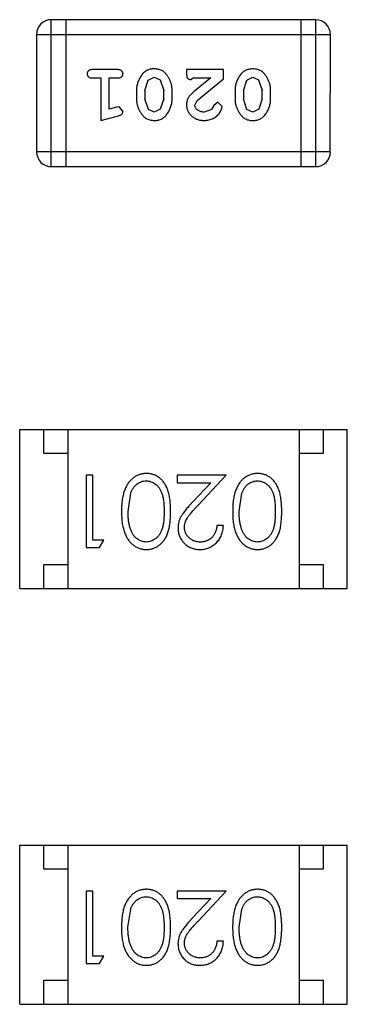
# Model space of a CAD drawing. Header units: inches. Extents: x -109 to 120, y -78 to 24.
# Tile 28 of 113: x 80.302 to 80.982, y -31.677 to -29.634. Entities that reach past the tile are written whole.
import ezdxf

# ---------------------------------------------------------------- set-up
doc = ezdxf.new("R2010")
doc.units = ezdxf.units.IN
doc.header["$LTSCALE"] = 1.21
doc.header["$MEASUREMENT"] = 0
doc.layers.add('X2_94A2_X0__-__X2_7F0E5149_X0_', color=7, linetype='CONTINUOUS')

msp = doc.modelspace()

# ---------------------------------------------------------------- linework, layer by layer
at = {"layer": 'X2_94A2_X0__-__X2_7F0E5149_X0_', "color": 6, "linetype": 'Continuous'}
for p, q in [((80.9165, -29.6345), (80.3678, -29.6344)), ((80.3678, -29.9392), (80.3678, -29.6344)), ((80.3983, -29.6344), (80.3983, -29.9392)), ((80.886, -29.6345), (80.886, -29.9393)), ((80.9165, -29.6345), (80.9165, -29.9393)), ((80.3374, -29.6649), (80.3373, -29.9088)), ((80.3374, -29.6649), (80.947, -29.665)), ((80.9469, -29.9088), (80.947, -29.665)), ((80.5053, -29.7381), (80.4534, -29.7381)), ((80.7255, -29.7381), (80.6485, -29.7381)), ((80.6485, -29.7381), (80.6485, -29.746)), ((80.7255, -29.757), (80.7255, -29.7381)), ((80.4534, -29.7554), (80.4707, -29.7554)), ((80.4707, -29.7554), (80.4707, -29.8435)), ((80.488, -29.7554), (80.5053, -29.7554)), ((80.488, -29.8204), (80.488, -29.7554)), ((80.5619, -29.7814), (80.5692, -29.7596)), ((80.5692, -29.7596), (80.5815, -29.7538)), ((80.5815, -29.7538), (80.5936, -29.7591)), ((80.5936, -29.7591), (80.6013, -29.7814)), ((80.6571, -29.7585), (80.6626, -29.7554)), ((80.6626, -29.7554), (80.6988, -29.7554)), ((80.6988, -29.7554), (80.6652, -29.7824)), ((80.6705, -29.802), (80.7255, -29.757)), ((80.7664, -29.7814), (80.7737, -29.7596)), ((80.7737, -29.7596), (80.786, -29.7538)), ((80.786, -29.7538), (80.7981, -29.7591)), ((80.7981, -29.7591), (80.8058, -29.7814)), ((80.5446, -29.7811), (80.5446, -29.7989)), ((80.5619, -29.7814), (80.5619, -29.7986)), ((80.5695, -29.8209), (80.5619, -29.7986)), ((80.6013, -29.7986), (80.594, -29.8204)), ((80.6013, -29.7986), (80.6013, -29.7814)), ((80.6186, -29.7989), (80.6186, -29.7811)), ((80.7491, -29.7811), (80.7491, -29.7989)), ((80.7664, -29.7814), (80.7664, -29.7986)), ((80.774, -29.8209), (80.7664, -29.7986)), ((80.8058, -29.7986), (80.7985, -29.8204)), ((80.8058, -29.7986), (80.8058, -29.7814)), ((80.8231, -29.7989), (80.8231, -29.7811)), ((80.503, -29.8162), (80.488, -29.8204)), ((80.5084, -29.8152), (80.503, -29.8162)), ((80.5163, -29.8244), (80.5084, -29.8152)), ((80.5816, -29.8262), (80.5695, -29.8209)), ((80.594, -29.8204), (80.5816, -29.8262)), ((80.6658, -29.8117), (80.6705, -29.802)), ((80.7001, -29.8208), (80.6852, -29.8262)), ((80.7051, -29.8123), (80.7001, -29.8208)), ((80.7136, -29.8057), (80.7051, -29.8123)), ((80.7224, -29.8142), (80.7136, -29.8057)), ((80.7861, -29.8262), (80.774, -29.8209)), ((80.7985, -29.8204), (80.7861, -29.8262)), ((80.4707, -29.8435), (80.5073, -29.8336)), ((80.9469, -29.9088), (80.3373, -29.9088)), ((80.3678, -29.9392), (80.9165, -29.9393)), ((80.3022, -30.4843), (80.9822, -30.4843)), ((80.3022, -30.8143), (80.3022, -30.4843)), ((80.3522, -30.5343), (80.3522, -30.4843)), ((80.4022, -30.4843), (80.4022, -30.8143)), ((80.8822, -30.4843), (80.8822, -30.8143)), ((80.9322, -30.4843), (80.9322, -30.5343)), ((80.9822, -30.8143), (80.9822, -30.4843)), ((80.4022, -30.5343), (80.3522, -30.5343)), ((80.9322, -30.5343), (80.8822, -30.5343)), ((80.4539, -30.5796), (80.4404, -30.5796)), ((80.4404, -30.5796), (80.4404, -30.7296)), ((80.4539, -30.7142), (80.4539, -30.5796)), ((80.7308, -30.5796), (80.6289, -30.5796)), ((80.6289, -30.5796), (80.6289, -30.595)), ((80.6289, -30.595), (80.6987, -30.595)), ((80.6987, -30.595), (80.6612, -30.635)), ((80.6726, -30.6417), (80.7308, -30.5796)), ((80.527, -30.6546), (80.5326, -30.6169)), ((80.7577, -30.6546), (80.7634, -30.6169)), ((80.725, -30.6834), (80.7116, -30.6834)), ((80.477, -30.7142), (80.4539, -30.7142)), ((80.4681, -30.7296), (80.477, -30.7142)), ((80.4404, -30.7296), (80.4681, -30.7296)), ((80.3522, -30.7643), (80.4022, -30.7643)), ((80.3522, -30.8143), (80.3522, -30.7643)), ((80.8822, -30.7643), (80.9322, -30.7643)), ((80.9322, -30.7643), (80.9322, -30.8143)), ((80.3022, -30.8143), (80.9822, -30.8143)), ((80.3022, -31.347), (80.9822, -31.347)), ((80.3022, -31.677), (80.3022, -31.347)), ((80.3522, -31.397), (80.3522, -31.347)), ((80.4022, -31.347), (80.4022, -31.677)), ((80.8822, -31.347), (80.8822, -31.677)), ((80.9322, -31.347), (80.9322, -31.397)), ((80.9822, -31.677), (80.9822, -31.347)), ((80.4022, -31.397), (80.3522, -31.397)), ((80.9322, -31.397), (80.8822, -31.397)), ((80.4538, -31.4423), (80.4404, -31.4423)), ((80.4404, -31.4423), (80.4404, -31.5923)), ((80.4538, -31.5769), (80.4538, -31.4423)), ((80.7308, -31.4423), (80.6288, -31.4423)), ((80.6288, -31.4423), (80.6288, -31.4577)), ((80.6726, -31.5044), (80.7308, -31.4423)), ((80.6288, -31.4577), (80.6986, -31.4577)), ((80.6986, -31.4577), (80.6611, -31.4977)), ((80.5269, -31.5173), (80.5326, -31.4796)), ((80.7577, -31.5173), (80.7634, -31.4796)), ((80.725, -31.5461), (80.7115, -31.5461)), ((80.4769, -31.5769), (80.4538, -31.5769)), ((80.4681, -31.5923), (80.4769, -31.5769)), ((80.4404, -31.5923), (80.4681, -31.5923)), ((80.3522, -31.627), (80.4022, -31.627)), ((80.3522, -31.677), (80.3522, -31.627)), ((80.8822, -31.627), (80.9322, -31.627)), ((80.9322, -31.627), (80.9322, -31.677)), ((80.3022, -31.677), (80.9822, -31.677))]:
    msp.add_line(p, q, dxfattribs=at)
for centre, start, end in [((80.3678, -29.6649), 89.9964, 179.9964), ((80.9165, -29.665), 359.9964, 89.9964), ((80.3678, -29.9088), 179.9964, 269.9964), ((80.9165, -29.9088), 269.9964, 359.9964)]:
    msp.add_arc(centre, 0.0305, start, end, dxfattribs=at)
for points, knots in [([(80.4534, -29.7381), (80.4525, -29.7381), (80.4508, -29.7381), (80.4485, -29.7386), (80.4465, -29.7393), (80.445, -29.7404), (80.4438, -29.7417), (80.443, -29.7433), (80.4425, -29.7449), (80.4424, -29.7461), (80.4424, -29.7467)], [0, 0, 0, 0, 0.169012, 0.317488, 0.445429, 0.560977, 0.67065, 0.776666, 0.88492, 1, 1, 1, 1]), ([(80.5163, -29.7467), (80.5163, -29.7461), (80.5162, -29.7449), (80.5157, -29.7433), (80.5149, -29.7418), (80.5137, -29.7404), (80.5122, -29.7393), (80.5102, -29.7386), (80.5079, -29.7381), (80.5062, -29.7381), (80.5053, -29.7381)], [0, 0, 0, 0, 0.115051, 0.223278, 0.329269, 0.437893, 0.554681, 0.682591, 0.83103, 1, 1, 1, 1]), ([(80.5815, -29.7365), (80.5801, -29.7366), (80.5773, -29.7366), (80.5732, -29.7373), (80.5693, -29.7385), (80.5658, -29.7401), (80.5624, -29.7421), (80.5594, -29.7446), (80.5566, -29.7475), (80.5541, -29.7509), (80.5519, -29.7545), (80.55, -29.7582), (80.5483, -29.7619), (80.547, -29.7657), (80.5459, -29.7695), (80.5452, -29.7733), (80.5447, -29.7772), (80.5447, -29.7798), (80.5446, -29.7811)], [0, 0, 0, 0, 0.067217, 0.131051, 0.19272, 0.252824, 0.312745, 0.373449, 0.436041, 0.501494, 0.567761, 0.632087, 0.695096, 0.757109, 0.817993, 0.878657, 0.939311, 1, 1, 1, 1]), ([(80.6186, -29.7811), (80.6185, -29.7801), (80.6185, -29.7779), (80.6182, -29.7748), (80.6177, -29.7716), (80.617, -29.7685), (80.6161, -29.7655), (80.615, -29.7625), (80.6138, -29.7595), (80.6123, -29.7567), (80.6107, -29.7539), (80.6091, -29.7514), (80.6074, -29.7491), (80.6058, -29.747), (80.6041, -29.7451), (80.6024, -29.7434), (80.6007, -29.742), (80.5983, -29.7404), (80.5951, -29.7388), (80.5909, -29.7375), (80.5863, -29.7367), (80.5832, -29.7366), (80.5815, -29.7365)], [0, 0, 0, 0, 0.049886, 0.09882, 0.148132, 0.19689, 0.246038, 0.295176, 0.345305, 0.395692, 0.445312, 0.491875, 0.535813, 0.577009, 0.616081, 0.652689, 0.687585, 0.720206, 0.785062, 0.85223, 0.923759, 1, 1, 1, 1]), ([(80.786, -29.7365), (80.7846, -29.7366), (80.7818, -29.7366), (80.7777, -29.7374), (80.7738, -29.7385), (80.7703, -29.7401), (80.7669, -29.7421), (80.7639, -29.7446), (80.7611, -29.7475), (80.7586, -29.7509), (80.7564, -29.7545), (80.7545, -29.7582), (80.7528, -29.7619), (80.7515, -29.7657), (80.7504, -29.7695), (80.7497, -29.7733), (80.7492, -29.7772), (80.7492, -29.7798), (80.7491, -29.7811)], [0, 0, 0, 0, 0.067217, 0.131051, 0.19272, 0.252824, 0.312745, 0.373449, 0.436041, 0.501494, 0.567761, 0.632087, 0.695096, 0.757109, 0.817993, 0.878657, 0.939311, 1, 1, 1, 1]), ([(80.8231, -29.7811), (80.8231, -29.7801), (80.823, -29.7779), (80.8227, -29.7748), (80.8222, -29.7716), (80.8215, -29.7685), (80.8207, -29.7655), (80.8195, -29.7625), (80.8183, -29.7595), (80.8168, -29.7567), (80.8152, -29.7539), (80.8136, -29.7514), (80.8119, -29.7491), (80.8103, -29.747), (80.8086, -29.7451), (80.8069, -29.7434), (80.8052, -29.742), (80.8028, -29.7404), (80.7996, -29.7388), (80.7954, -29.7375), (80.7909, -29.7367), (80.7877, -29.7366), (80.786, -29.7365)], [0, 0, 0, 0, 0.049886, 0.09882, 0.148132, 0.19689, 0.246038, 0.295176, 0.345305, 0.395692, 0.445312, 0.491875, 0.535813, 0.577009, 0.616081, 0.652689, 0.687585, 0.720206, 0.785062, 0.85223, 0.923759, 1, 1, 1, 1]), ([(80.4424, -29.7467), (80.4424, -29.7473), (80.4425, -29.7485), (80.443, -29.7502), (80.4438, -29.7517), (80.445, -29.753), (80.4465, -29.7541), (80.4485, -29.7549), (80.4508, -29.7553), (80.4525, -29.7554), (80.4534, -29.7554)], [0, 0, 0, 0, 0.11517, 0.223509, 0.328254, 0.438012, 0.553651, 0.682263, 0.830856, 1, 1, 1, 1]), ([(80.5053, -29.7554), (80.5062, -29.7554), (80.5079, -29.7553), (80.5102, -29.7549), (80.5122, -29.7541), (80.5137, -29.753), (80.5149, -29.7517), (80.5157, -29.7502), (80.5162, -29.7485), (80.5163, -29.7473), (80.5163, -29.7467)], [0, 0, 0, 0, 0.169102, 0.317658, 0.446239, 0.563118, 0.671828, 0.776546, 0.884858, 1, 1, 1, 1]), ([(80.6485, -29.746), (80.6485, -29.747), (80.6485, -29.749), (80.649, -29.7517), (80.6496, -29.754), (80.6507, -29.7557), (80.652, -29.757), (80.6535, -29.7579), (80.6552, -29.7585), (80.6565, -29.7585), (80.6571, -29.7585)], [0, 0, 0, 0, 0.1844, 0.34094, 0.473574, 0.586824, 0.690029, 0.789175, 0.890445, 1, 1, 1, 1]), ([(80.5446, -29.7989), (80.5446, -29.7999), (80.5447, -29.8021), (80.545, -29.8053), (80.5455, -29.8084), (80.5462, -29.8115), (80.5471, -29.8146), (80.5482, -29.8176), (80.5495, -29.8206), (80.551, -29.8234), (80.5526, -29.8262), (80.5542, -29.8287), (80.5559, -29.831), (80.5576, -29.8331), (80.5593, -29.835), (80.561, -29.8366), (80.5627, -29.8381), (80.5651, -29.8396), (80.5683, -29.8412), (80.5724, -29.8425), (80.577, -29.8433), (80.5801, -29.8434), (80.5818, -29.8435)], [0, 0, 0, 0, 0.049855, 0.099516, 0.148482, 0.19758, 0.246804, 0.296268, 0.346517, 0.397047, 0.446826, 0.49336, 0.537801, 0.579207, 0.617974, 0.654833, 0.689171, 0.722088, 0.786392, 0.853518, 0.924186, 1, 1, 1, 1]), ([(80.5818, -29.8435), (80.5832, -29.8435), (80.586, -29.8434), (80.5901, -29.8427), (80.5939, -29.8415), (80.5975, -29.84), (80.6008, -29.8379), (80.6039, -29.8354), (80.6066, -29.8324), (80.6091, -29.829), (80.6113, -29.8254), (80.6132, -29.8218), (80.6149, -29.8181), (80.6162, -29.8143), (80.6173, -29.8105), (80.618, -29.8067), (80.6185, -29.8028), (80.6185, -29.8002), (80.6186, -29.7989)], [0, 0, 0, 0, 0.06692, 0.130834, 0.19258, 0.252759, 0.312631, 0.373411, 0.436359, 0.501894, 0.568244, 0.632472, 0.69556, 0.757163, 0.818592, 0.878885, 0.939235, 1, 1, 1, 1]), ([(80.6652, -29.7824), (80.6643, -29.7832), (80.6626, -29.7847), (80.6603, -29.7869), (80.6582, -29.789), (80.6563, -29.791), (80.6547, -29.7929), (80.6533, -29.7946), (80.6522, -29.7963), (80.6511, -29.7983), (80.65, -29.8009), (80.6491, -29.8041), (80.6485, -29.8074), (80.6485, -29.8096), (80.6484, -29.8107)], [0, 0, 0, 0, 0.103002, 0.197728, 0.285279, 0.365235, 0.437224, 0.502446, 0.560545, 0.611446, 0.707576, 0.80349, 0.900532, 1, 1, 1, 1]), ([(80.7491, -29.7989), (80.7492, -29.8), (80.7492, -29.8021), (80.7495, -29.8053), (80.75, -29.8084), (80.7507, -29.8115), (80.7516, -29.8146), (80.7527, -29.8176), (80.754, -29.8206), (80.7555, -29.8234), (80.7571, -29.8262), (80.7587, -29.8287), (80.7604, -29.831), (80.7621, -29.8332), (80.7638, -29.835), (80.7655, -29.8367), (80.7672, -29.8381), (80.7696, -29.8396), (80.7728, -29.8412), (80.7769, -29.8426), (80.7815, -29.8434), (80.7846, -29.8435), (80.7863, -29.8435)], [0, 0, 0, 0, 0.049855, 0.099516, 0.148482, 0.19758, 0.246804, 0.296268, 0.346517, 0.397047, 0.446826, 0.49336, 0.537801, 0.579207, 0.617974, 0.654833, 0.689171, 0.722088, 0.786392, 0.853518, 0.924186, 1, 1, 1, 1]), ([(80.7863, -29.8435), (80.7877, -29.8435), (80.7905, -29.8434), (80.7946, -29.8427), (80.7984, -29.8416), (80.802, -29.84), (80.8053, -29.8379), (80.8084, -29.8354), (80.8112, -29.8324), (80.8136, -29.829), (80.8158, -29.8255), (80.8177, -29.8218), (80.8194, -29.8181), (80.8207, -29.8143), (80.8218, -29.8105), (80.8225, -29.8067), (80.823, -29.8028), (80.823, -29.8002), (80.8231, -29.7989)], [0, 0, 0, 0, 0.06692, 0.130834, 0.19258, 0.252759, 0.312631, 0.373411, 0.436359, 0.501894, 0.568244, 0.632472, 0.69556, 0.757163, 0.818592, 0.878885, 0.939235, 1, 1, 1, 1]), ([(80.6484, -29.8107), (80.6485, -29.8118), (80.6486, -29.814), (80.649, -29.8173), (80.6498, -29.8204), (80.651, -29.8234), (80.6524, -29.8262), (80.6542, -29.8289), (80.6563, -29.8315), (80.6587, -29.834), (80.6614, -29.8362), (80.6642, -29.8382), (80.6673, -29.8398), (80.6705, -29.8412), (80.6739, -29.8422), (80.6775, -29.843), (80.6812, -29.8434), (80.6838, -29.8435), (80.6851, -29.8435)], [0, 0, 0, 0, 0.060981, 0.120256, 0.178148, 0.236115, 0.293993, 0.352864, 0.413358, 0.476056, 0.539296, 0.602396, 0.665116, 0.728325, 0.792919, 0.859317, 0.928302, 1, 1, 1, 1]), ([(80.6852, -29.8262), (80.6838, -29.8261), (80.6811, -29.8261), (80.6773, -29.8252), (80.6739, -29.8238), (80.6711, -29.8219), (80.6687, -29.8196), (80.667, -29.8172), (80.666, -29.8145), (80.6658, -29.8126), (80.6658, -29.8117)], [0, 0, 0, 0, 0.156344, 0.299348, 0.4327, 0.561, 0.682299, 0.791883, 0.89611, 1, 1, 1, 1]), ([(80.6851, -29.8435), (80.6868, -29.8434), (80.6902, -29.8433), (80.6951, -29.8425), (80.6999, -29.841), (80.7044, -29.839), (80.7085, -29.8366), (80.7121, -29.8337), (80.7153, -29.8305), (80.7178, -29.8269), (80.7198, -29.8234), (80.7212, -29.82), (80.7222, -29.817), (80.7223, -29.8151), (80.7224, -29.8142)], [0, 0, 0, 0, 0.098286, 0.193983, 0.289056, 0.384352, 0.477435, 0.566197, 0.652355, 0.737986, 0.818188, 0.887401, 0.94802, 1, 1, 1, 1]), ([(80.5073, -29.8336), (80.5081, -29.8333), (80.5097, -29.8329), (80.5118, -29.832), (80.5134, -29.8311), (80.5146, -29.8301), (80.5154, -29.8289), (80.5159, -29.8276), (80.5163, -29.8261), (80.5163, -29.825), (80.5163, -29.8244)], [0, 0, 0, 0, 0.187321, 0.344927, 0.475328, 0.579604, 0.674244, 0.773631, 0.882025, 1, 1, 1, 1]), ([(80.5653, -30.5757), (80.5641, -30.5758), (80.5617, -30.5758), (80.5582, -30.5763), (80.5548, -30.5769), (80.5514, -30.5778), (80.5482, -30.5791), (80.5449, -30.5805), (80.5419, -30.5822), (80.5388, -30.5842), (80.536, -30.5865), (80.5332, -30.589), (80.5306, -30.5918), (80.5282, -30.5948), (80.526, -30.5981), (80.5239, -30.6017), (80.522, -30.6055), (80.5202, -30.6096), (80.5186, -30.6139), (80.5173, -30.6187), (80.5161, -30.6238), (80.5151, -30.6292), (80.5144, -30.6351), (80.5139, -30.6412), (80.5136, -30.6478), (80.5135, -30.6522), (80.5135, -30.6545)], [0, 0, 0, 0, 0.033824, 0.067298, 0.10028, 0.133019, 0.165736, 0.198792, 0.232372, 0.266409, 0.301016, 0.336196, 0.371972, 0.408574, 0.446394, 0.485225, 0.525372, 0.567224, 0.611081, 0.65775, 0.70702, 0.759235, 0.814484, 0.873227, 0.934937, 1, 1, 1, 1]), ([(80.6154, -30.6545), (80.6154, -30.6522), (80.6154, -30.6475), (80.6151, -30.6407), (80.6146, -30.6344), (80.6139, -30.6284), (80.613, -30.6229), (80.6119, -30.6178), (80.6106, -30.613), (80.6091, -30.6087), (80.6074, -30.6047), (80.6055, -30.601), (80.6035, -30.5975), (80.6013, -30.5943), (80.599, -30.5913), (80.5965, -30.5886), (80.5939, -30.5862), (80.5911, -30.584), (80.5882, -30.5821), (80.5852, -30.5804), (80.5821, -30.5789), (80.5789, -30.5778), (80.5756, -30.5769), (80.5722, -30.5762), (80.5688, -30.5758), (80.5665, -30.5758), (80.5653, -30.5757)], [0, 0, 0, 0, 0.068113, 0.132564, 0.193427, 0.250218, 0.303569, 0.353576, 0.400235, 0.443586, 0.484619, 0.524292, 0.56238, 0.599049, 0.63494, 0.669782, 0.704009, 0.737842, 0.771098, 0.803896, 0.836415, 0.868639, 0.900715, 0.933378, 0.966213, 1, 1, 1, 1]), ([(80.796, -30.5758), (80.7948, -30.5758), (80.7925, -30.5758), (80.789, -30.5763), (80.7855, -30.5769), (80.7822, -30.5778), (80.7789, -30.5791), (80.7757, -30.5805), (80.7726, -30.5823), (80.7696, -30.5842), (80.7667, -30.5865), (80.764, -30.589), (80.7614, -30.5918), (80.759, -30.5948), (80.7567, -30.5981), (80.7547, -30.6017), (80.7527, -30.6055), (80.751, -30.6096), (80.7493, -30.614), (80.748, -30.6187), (80.7468, -30.6238), (80.7459, -30.6293), (80.7452, -30.6351), (80.7446, -30.6412), (80.7443, -30.6478), (80.7443, -30.6523), (80.7443, -30.6545)], [0, 0, 0, 0, 0.033824, 0.067298, 0.10028, 0.133019, 0.165736, 0.198792, 0.232372, 0.266409, 0.301016, 0.336196, 0.371972, 0.408574, 0.446394, 0.485225, 0.525372, 0.567224, 0.611081, 0.65775, 0.70702, 0.759235, 0.814484, 0.873227, 0.934937, 1, 1, 1, 1]), ([(80.8462, -30.6546), (80.8462, -30.6522), (80.8461, -30.6475), (80.8458, -30.6408), (80.8453, -30.6344), (80.8446, -30.6285), (80.8437, -30.6229), (80.8427, -30.6178), (80.8413, -30.6131), (80.8398, -30.6087), (80.8381, -30.6047), (80.8363, -30.601), (80.8343, -30.5975), (80.8321, -30.5943), (80.8298, -30.5914), (80.8273, -30.5886), (80.8247, -30.5862), (80.8219, -30.584), (80.8189, -30.5821), (80.8159, -30.5804), (80.8128, -30.5789), (80.8096, -30.5778), (80.8064, -30.5769), (80.803, -30.5762), (80.7996, -30.5758), (80.7972, -30.5758), (80.796, -30.5758)], [0, 0, 0, 0, 0.068113, 0.132564, 0.193427, 0.250218, 0.303569, 0.353576, 0.400235, 0.443586, 0.484619, 0.524292, 0.56238, 0.599049, 0.63494, 0.669782, 0.704009, 0.737842, 0.771098, 0.803896, 0.836415, 0.868639, 0.900715, 0.933378, 0.966213, 1, 1, 1, 1]), ([(80.5326, -30.6169), (80.533, -30.6158), (80.5338, -30.6138), (80.5351, -30.6109), (80.5366, -30.6081), (80.5382, -30.6056), (80.5399, -30.6033), (80.5418, -30.6012), (80.5438, -30.5992), (80.5466, -30.597), (80.5503, -30.5946), (80.555, -30.5927), (80.5598, -30.5913), (80.5632, -30.5912), (80.5648, -30.5911)], [0, 0, 0, 0, 0.075949, 0.148549, 0.218996, 0.286119, 0.351826, 0.416074, 0.478265, 0.540325, 0.660405, 0.774606, 0.887187, 1, 1, 1, 1]), ([(80.5648, -30.5911), (80.5665, -30.5912), (80.5698, -30.5914), (80.5746, -30.5927), (80.5794, -30.5948), (80.5832, -30.5971), (80.586, -30.5994), (80.5881, -30.6014), (80.5899, -30.6035), (80.5917, -30.6058), (80.5934, -30.6083), (80.5948, -30.611), (80.5962, -30.6139), (80.5974, -30.6171), (80.5985, -30.6205), (80.5994, -30.6242), (80.6002, -30.6284), (80.6009, -30.6329), (80.6013, -30.6378), (80.6017, -30.6431), (80.6019, -30.6487), (80.602, -30.6526), (80.602, -30.6546)], [0, 0, 0, 0, 0.060034, 0.120278, 0.182348, 0.247919, 0.281641, 0.315701, 0.350322, 0.385703, 0.421819, 0.459196, 0.497866, 0.538301, 0.58121, 0.628183, 0.679403, 0.734699, 0.794074, 0.858416, 0.927049, 1, 1, 1, 1]), ([(80.7634, -30.6169), (80.7638, -30.6158), (80.7646, -30.6138), (80.7659, -30.6109), (80.7673, -30.6081), (80.769, -30.6056), (80.7707, -30.6033), (80.7725, -30.6012), (80.7746, -30.5993), (80.7774, -30.597), (80.7811, -30.5947), (80.7858, -30.5927), (80.7906, -30.5914), (80.7939, -30.5912), (80.7956, -30.5911)], [0, 0, 0, 0, 0.075949, 0.148549, 0.218996, 0.286119, 0.351826, 0.416074, 0.478265, 0.540325, 0.660405, 0.774606, 0.887187, 1, 1, 1, 1]), ([(80.7956, -30.5911), (80.7972, -30.5912), (80.8005, -30.5914), (80.8054, -30.5927), (80.8102, -30.5948), (80.8139, -30.5971), (80.8168, -30.5995), (80.8188, -30.6014), (80.8207, -30.6035), (80.8225, -30.6058), (80.8241, -30.6083), (80.8256, -30.6111), (80.8269, -30.614), (80.8282, -30.6171), (80.8293, -30.6205), (80.8302, -30.6242), (80.831, -30.6284), (80.8316, -30.6329), (80.8321, -30.6378), (80.8325, -30.6431), (80.8327, -30.6487), (80.8327, -30.6526), (80.8327, -30.6546)], [0, 0, 0, 0, 0.060034, 0.120278, 0.182348, 0.247919, 0.281641, 0.315701, 0.350322, 0.385703, 0.421819, 0.459196, 0.497866, 0.538301, 0.58121, 0.628183, 0.679403, 0.734699, 0.794074, 0.858416, 0.927049, 1, 1, 1, 1]), ([(80.6612, -30.635), (80.6597, -30.6366), (80.6569, -30.6395), (80.653, -30.6439), (80.6494, -30.648), (80.6462, -30.6519), (80.6434, -30.6555), (80.6409, -30.6589), (80.6388, -30.6621), (80.6365, -30.6659), (80.6342, -30.6706), (80.6322, -30.6765), (80.631, -30.6826), (80.6309, -30.6868), (80.6308, -30.6889)], [0, 0, 0, 0, 0.09953, 0.192079, 0.277712, 0.357454, 0.429648, 0.495771, 0.555538, 0.608657, 0.707578, 0.804328, 0.901298, 1, 1, 1, 1]), ([(80.5135, -30.6545), (80.5135, -30.6568), (80.5136, -30.6613), (80.5139, -30.6679), (80.5144, -30.6741), (80.5151, -30.6799), (80.5161, -30.6854), (80.5173, -30.6905), (80.5187, -30.6953), (80.5203, -30.6997), (80.5221, -30.7038), (80.524, -30.7076), (80.5261, -30.7112), (80.5283, -30.7145), (80.5308, -30.7175), (80.5333, -30.7203), (80.5361, -30.7228), (80.5389, -30.725), (80.5419, -30.727), (80.545, -30.7287), (80.5482, -30.7302), (80.5514, -30.7314), (80.5548, -30.7323), (80.5582, -30.733), (80.5617, -30.7334), (80.5641, -30.7334), (80.5653, -30.7334)], [0, 0, 0, 0, 0.065278, 0.127205, 0.186168, 0.241675, 0.294115, 0.343609, 0.390387, 0.434463, 0.476646, 0.517002, 0.555936, 0.593716, 0.630057, 0.665601, 0.700745, 0.734917, 0.768681, 0.802087, 0.834849, 0.867433, 0.900138, 0.932806, 0.966212, 1, 1, 1, 1]), ([(80.5648, -30.7181), (80.5632, -30.718), (80.5599, -30.7178), (80.555, -30.7166), (80.5504, -30.7144), (80.5466, -30.7121), (80.5438, -30.7098), (80.5417, -30.7078), (80.5398, -30.7056), (80.538, -30.7031), (80.5363, -30.7004), (80.5347, -30.6974), (80.5333, -30.6942), (80.5319, -30.6908), (80.5308, -30.6871), (80.5297, -30.6832), (80.5289, -30.6791), (80.5282, -30.6747), (80.5277, -30.67), (80.5272, -30.6651), (80.527, -30.6599), (80.527, -30.6564), (80.527, -30.6546)], [0, 0, 0, 0, 0.059689, 0.119507, 0.181075, 0.246162, 0.279894, 0.314468, 0.350403, 0.387474, 0.426147, 0.466624, 0.508745, 0.553328, 0.600058, 0.649177, 0.700552, 0.754894, 0.811825, 0.871514, 0.934319, 1, 1, 1, 1]), ([(80.602, -30.6546), (80.602, -30.6566), (80.6019, -30.6605), (80.6017, -30.6662), (80.6013, -30.6715), (80.6008, -30.6764), (80.6002, -30.6809), (80.5994, -30.685), (80.5985, -30.6888), (80.5974, -30.6922), (80.5961, -30.6953), (80.5948, -30.6982), (80.5933, -30.7009), (80.5917, -30.7034), (80.5899, -30.7058), (80.588, -30.7079), (80.586, -30.7098), (80.5831, -30.7121), (80.5794, -30.7144), (80.5747, -30.7166), (80.5698, -30.7178), (80.5665, -30.718), (80.5648, -30.7181)], [0, 0, 0, 0, 0.073302, 0.142286, 0.206253, 0.266017, 0.321612, 0.372532, 0.419497, 0.462398, 0.502825, 0.541489, 0.579034, 0.615143, 0.650298, 0.684912, 0.718701, 0.752189, 0.817245, 0.879117, 0.939613, 1, 1, 1, 1]), ([(80.5653, -30.7334), (80.5664, -30.7334), (80.5688, -30.7334), (80.5722, -30.733), (80.5756, -30.7323), (80.5789, -30.7314), (80.5821, -30.7302), (80.5852, -30.7288), (80.5883, -30.727), (80.5912, -30.7251), (80.594, -30.7229), (80.5967, -30.7204), (80.5991, -30.7177), (80.6015, -30.7147), (80.6036, -30.7115), (80.6057, -30.7081), (80.6075, -30.7044), (80.6091, -30.7004), (80.6106, -30.6961), (80.6119, -30.6914), (80.613, -30.6863), (80.6139, -30.6808), (80.6146, -30.6748), (80.6151, -30.6684), (80.6154, -30.6616), (80.6154, -30.6569), (80.6154, -30.6545)], [0, 0, 0, 0, 0.033742, 0.066533, 0.099153, 0.13154, 0.164087, 0.196563, 0.229707, 0.263315, 0.297504, 0.331686, 0.366482, 0.4021, 0.438958, 0.476748, 0.515985, 0.556589, 0.599519, 0.645765, 0.695487, 0.748721, 0.805687, 0.866754, 0.931405, 1, 1, 1, 1]), ([(80.6443, -30.6877), (80.6443, -30.686), (80.6444, -30.6828), (80.6455, -30.678), (80.6472, -30.6733), (80.6492, -30.6695), (80.6512, -30.6664), (80.6531, -30.6637), (80.6555, -30.6608), (80.6581, -30.6575), (80.6612, -30.654), (80.6646, -30.6501), (80.6685, -30.646), (80.6712, -30.6432), (80.6726, -30.6417)], [0, 0, 0, 0, 0.088014, 0.174976, 0.2638, 0.355443, 0.406413, 0.465519, 0.533076, 0.609353, 0.693899, 0.787171, 0.889197, 1, 1, 1, 1]), ([(80.7443, -30.6545), (80.7443, -30.6568), (80.7443, -30.6613), (80.7446, -30.6679), (80.7452, -30.6741), (80.7459, -30.68), (80.7469, -30.6854), (80.748, -30.6906), (80.7495, -30.6953), (80.751, -30.6997), (80.7529, -30.7038), (80.7548, -30.7077), (80.7569, -30.7112), (80.7591, -30.7145), (80.7615, -30.7175), (80.7641, -30.7203), (80.7668, -30.7228), (80.7697, -30.7251), (80.7727, -30.7271), (80.7758, -30.7288), (80.7789, -30.7302), (80.7822, -30.7314), (80.7855, -30.7323), (80.789, -30.733), (80.7925, -30.7334), (80.7948, -30.7334), (80.796, -30.7335)], [0, 0, 0, 0, 0.065278, 0.127205, 0.186168, 0.241675, 0.294115, 0.343609, 0.390387, 0.434463, 0.476646, 0.517002, 0.555936, 0.593716, 0.630057, 0.665601, 0.700745, 0.734917, 0.768681, 0.802087, 0.834849, 0.867433, 0.900138, 0.932806, 0.966212, 1, 1, 1, 1]), ([(80.7956, -30.7181), (80.7939, -30.718), (80.7907, -30.7178), (80.7858, -30.7166), (80.7811, -30.7144), (80.7774, -30.7121), (80.7745, -30.7098), (80.7725, -30.7078), (80.7705, -30.7056), (80.7687, -30.7031), (80.767, -30.7004), (80.7655, -30.6974), (80.764, -30.6943), (80.7627, -30.6908), (80.7616, -30.6872), (80.7605, -30.6833), (80.7597, -30.6791), (80.7589, -30.6747), (80.7584, -30.67), (80.758, -30.6651), (80.7578, -30.6599), (80.7577, -30.6564), (80.7577, -30.6546)], [0, 0, 0, 0, 0.059689, 0.119507, 0.181075, 0.246162, 0.279894, 0.314468, 0.350403, 0.387474, 0.426147, 0.466624, 0.508745, 0.553328, 0.600058, 0.649177, 0.700552, 0.754894, 0.811825, 0.871514, 0.934319, 1, 1, 1, 1]), ([(80.8327, -30.6546), (80.8327, -30.6566), (80.8327, -30.6605), (80.8324, -30.6662), (80.8321, -30.6715), (80.8316, -30.6764), (80.831, -30.6809), (80.8302, -30.685), (80.8293, -30.6888), (80.8282, -30.6922), (80.8269, -30.6953), (80.8256, -30.6982), (80.8241, -30.7009), (80.8224, -30.7034), (80.8207, -30.7058), (80.8188, -30.7079), (80.8168, -30.7098), (80.8139, -30.7121), (80.8102, -30.7144), (80.8055, -30.7166), (80.8006, -30.7178), (80.7972, -30.718), (80.7956, -30.7181)], [0, 0, 0, 0, 0.073302, 0.142286, 0.206253, 0.266017, 0.321612, 0.372532, 0.419497, 0.462398, 0.502825, 0.541489, 0.579034, 0.615143, 0.650298, 0.684912, 0.718701, 0.752189, 0.817245, 0.879117, 0.939613, 1, 1, 1, 1]), ([(80.796, -30.7335), (80.7972, -30.7334), (80.7995, -30.7334), (80.803, -30.733), (80.8064, -30.7323), (80.8097, -30.7314), (80.8129, -30.7302), (80.816, -30.7288), (80.819, -30.7271), (80.822, -30.7251), (80.8248, -30.7229), (80.8275, -30.7204), (80.8299, -30.7177), (80.8322, -30.7148), (80.8344, -30.7115), (80.8364, -30.7081), (80.8382, -30.7044), (80.8399, -30.7004), (80.8414, -30.6961), (80.8427, -30.6914), (80.8438, -30.6863), (80.8446, -30.6808), (80.8453, -30.6748), (80.8458, -30.6684), (80.8461, -30.6616), (80.8462, -30.657), (80.8462, -30.6546)], [0, 0, 0, 0, 0.033742, 0.066533, 0.099153, 0.13154, 0.164087, 0.196563, 0.229707, 0.263315, 0.297504, 0.331686, 0.366482, 0.4021, 0.438958, 0.476748, 0.515985, 0.556589, 0.599519, 0.645765, 0.695487, 0.748721, 0.805687, 0.866754, 0.931405, 1, 1, 1, 1]), ([(80.6308, -30.6889), (80.6308, -30.6903), (80.6309, -30.6933), (80.6315, -30.6976), (80.6325, -30.7017), (80.6338, -30.7057), (80.6357, -30.7096), (80.6378, -30.7133), (80.6404, -30.7169), (80.6433, -30.7202), (80.6465, -30.7233), (80.65, -30.726), (80.6538, -30.7283), (80.6578, -30.7302), (80.662, -30.7317), (80.6665, -30.7327), (80.6712, -30.7333), (80.6745, -30.7334), (80.6761, -30.7334)], [0, 0, 0, 0, 0.06271, 0.123347, 0.183401, 0.242828, 0.302097, 0.36242, 0.423725, 0.487032, 0.550491, 0.612709, 0.674265, 0.73617, 0.799211, 0.863483, 0.930525, 1, 1, 1, 1]), ([(80.6768, -30.7181), (80.6757, -30.718), (80.6735, -30.718), (80.6702, -30.7175), (80.6671, -30.7169), (80.6642, -30.7159), (80.6613, -30.7146), (80.6586, -30.713), (80.6561, -30.7112), (80.6537, -30.7091), (80.6515, -30.7068), (80.6496, -30.7044), (80.6479, -30.7019), (80.6466, -30.6993), (80.6455, -30.6965), (80.6448, -30.6936), (80.6443, -30.6907), (80.6443, -30.6887), (80.6443, -30.6877)], [0, 0, 0, 0, 0.068027, 0.133505, 0.19695, 0.26027, 0.322741, 0.384982, 0.448465, 0.513424, 0.578224, 0.640011, 0.700094, 0.760067, 0.819012, 0.877878, 0.938035, 1, 1, 1, 1]), ([(80.6761, -30.7334), (80.6778, -30.7334), (80.6811, -30.7333), (80.6859, -30.7327), (80.6905, -30.7315), (80.695, -30.73), (80.6992, -30.728), (80.7032, -30.7256), (80.707, -30.7227), (80.7106, -30.7194), (80.7138, -30.7158), (80.7167, -30.7119), (80.7191, -30.7078), (80.7212, -30.7034), (80.7228, -30.6987), (80.724, -30.6939), (80.7248, -30.6887), (80.7249, -30.6852), (80.725, -30.6834)], [0, 0, 0, 0, 0.06445, 0.126725, 0.187421, 0.247417, 0.306749, 0.366595, 0.427749, 0.490235, 0.553031, 0.614805, 0.676505, 0.738096, 0.801021, 0.864897, 0.931209, 1, 1, 1, 1]), ([(80.7116, -30.6834), (80.7114, -30.6848), (80.7112, -30.6874), (80.7104, -30.6912), (80.7095, -30.6947), (80.7083, -30.698), (80.7068, -30.7011), (80.705, -30.704), (80.703, -30.7066), (80.7008, -30.709), (80.6983, -30.7111), (80.6957, -30.713), (80.6929, -30.7146), (80.69, -30.7158), (80.6869, -30.7168), (80.6837, -30.7176), (80.6803, -30.718), (80.678, -30.718), (80.6768, -30.7181)], [0, 0, 0, 0, 0.073648, 0.143686, 0.210962, 0.275557, 0.338064, 0.399311, 0.4594, 0.51934, 0.579024, 0.637809, 0.695959, 0.754122, 0.813113, 0.873453, 0.935561, 1, 1, 1, 1]), ([(80.5652, -31.4384), (80.564, -31.4384), (80.5616, -31.4385), (80.5581, -31.4389), (80.5547, -31.4396), (80.5513, -31.4405), (80.5481, -31.4417), (80.5449, -31.4431), (80.5418, -31.4449), (80.5388, -31.4469), (80.5359, -31.4491), (80.5332, -31.4517), (80.5306, -31.4544), (80.5282, -31.4575), (80.5259, -31.4608), (80.5238, -31.4644), (80.5219, -31.4682), (80.5201, -31.4722), (80.5185, -31.4766), (80.5172, -31.4814), (80.516, -31.4865), (80.5151, -31.4919), (80.5144, -31.4977), (80.5138, -31.5039), (80.5135, -31.5104), (80.5135, -31.5149), (80.5134, -31.5172)], [0, 0, 0, 0, 0.033824, 0.067298, 0.10028, 0.133019, 0.165736, 0.198792, 0.232372, 0.266409, 0.301016, 0.336196, 0.371972, 0.408574, 0.446394, 0.485225, 0.525372, 0.567224, 0.611081, 0.65775, 0.70702, 0.759235, 0.814484, 0.873227, 0.934937, 1, 1, 1, 1]), ([(80.5326, -31.4796), (80.533, -31.4785), (80.5337, -31.4765), (80.5351, -31.4735), (80.5365, -31.4708), (80.5381, -31.4683), (80.5399, -31.466), (80.5417, -31.4638), (80.5437, -31.4619), (80.5465, -31.4597), (80.5502, -31.4573), (80.5549, -31.4553), (80.5598, -31.454), (80.5631, -31.4539), (80.5648, -31.4538)], [0, 0, 0, 0, 0.075949, 0.148549, 0.218996, 0.286119, 0.351826, 0.416074, 0.478265, 0.540325, 0.660405, 0.774606, 0.887187, 1, 1, 1, 1]), ([(80.5648, -31.4538), (80.5664, -31.4539), (80.5697, -31.4541), (80.5746, -31.4554), (80.5793, -31.4574), (80.5831, -31.4598), (80.5859, -31.4621), (80.588, -31.464), (80.5899, -31.4662), (80.5917, -31.4685), (80.5933, -31.471), (80.5948, -31.4737), (80.5961, -31.4766), (80.5974, -31.4797), (80.5985, -31.4831), (80.5994, -31.4869), (80.6001, -31.4911), (80.6008, -31.4956), (80.6013, -31.5005), (80.6016, -31.5057), (80.6019, -31.5114), (80.6019, -31.5153), (80.6019, -31.5173)], [0, 0, 0, 0, 0.060034, 0.120278, 0.182348, 0.247919, 0.281641, 0.315701, 0.350322, 0.385703, 0.421819, 0.459196, 0.497866, 0.538301, 0.58121, 0.628183, 0.679403, 0.734699, 0.794074, 0.858416, 0.927049, 1, 1, 1, 1]), ([(80.6154, -31.5172), (80.6153, -31.5148), (80.6153, -31.5102), (80.615, -31.5034), (80.6145, -31.4971), (80.6138, -31.4911), (80.6129, -31.4856), (80.6118, -31.4804), (80.6105, -31.4757), (80.609, -31.4714), (80.6073, -31.4674), (80.6055, -31.4637), (80.6034, -31.4602), (80.6013, -31.457), (80.599, -31.454), (80.5965, -31.4513), (80.5938, -31.4489), (80.591, -31.4467), (80.5881, -31.4447), (80.5851, -31.443), (80.582, -31.4416), (80.5788, -31.4405), (80.5755, -31.4395), (80.5722, -31.4389), (80.5687, -31.4385), (80.5664, -31.4384), (80.5652, -31.4384)], [0, 0, 0, 0, 0.068113, 0.132564, 0.193427, 0.250218, 0.303569, 0.353576, 0.400235, 0.443586, 0.484619, 0.524292, 0.56238, 0.599049, 0.63494, 0.669782, 0.704009, 0.737842, 0.771098, 0.803896, 0.836415, 0.868639, 0.900715, 0.933378, 0.966213, 1, 1, 1, 1]), ([(80.796, -31.4384), (80.7948, -31.4385), (80.7924, -31.4385), (80.7889, -31.4389), (80.7855, -31.4396), (80.7821, -31.4405), (80.7789, -31.4417), (80.7757, -31.4432), (80.7726, -31.4449), (80.7696, -31.4469), (80.7667, -31.4492), (80.7639, -31.4517), (80.7613, -31.4545), (80.7589, -31.4575), (80.7567, -31.4608), (80.7546, -31.4644), (80.7527, -31.4682), (80.7509, -31.4723), (80.7493, -31.4766), (80.748, -31.4814), (80.7468, -31.4865), (80.7458, -31.4919), (80.7451, -31.4977), (80.7446, -31.5039), (80.7443, -31.5105), (80.7442, -31.5149), (80.7442, -31.5172)], [0, 0, 0, 0, 0.033824, 0.067298, 0.10028, 0.133019, 0.165736, 0.198792, 0.232372, 0.266409, 0.301016, 0.336196, 0.371972, 0.408574, 0.446394, 0.485225, 0.525372, 0.567224, 0.611081, 0.65775, 0.70702, 0.759235, 0.814484, 0.873227, 0.934937, 1, 1, 1, 1]), ([(80.7634, -31.4796), (80.7637, -31.4785), (80.7645, -31.4765), (80.7658, -31.4735), (80.7673, -31.4708), (80.7689, -31.4683), (80.7706, -31.466), (80.7725, -31.4638), (80.7745, -31.4619), (80.7773, -31.4597), (80.781, -31.4573), (80.7857, -31.4553), (80.7906, -31.454), (80.7939, -31.4539), (80.7955, -31.4538)], [0, 0, 0, 0, 0.075949, 0.148549, 0.218996, 0.286119, 0.351826, 0.416074, 0.478265, 0.540325, 0.660405, 0.774606, 0.887187, 1, 1, 1, 1]), ([(80.7955, -31.4538), (80.7972, -31.4539), (80.8005, -31.4541), (80.8054, -31.4554), (80.8101, -31.4574), (80.8139, -31.4598), (80.8167, -31.4621), (80.8188, -31.464), (80.8207, -31.4662), (80.8224, -31.4685), (80.8241, -31.471), (80.8255, -31.4737), (80.8269, -31.4766), (80.8281, -31.4797), (80.8292, -31.4832), (80.8302, -31.4869), (80.8309, -31.4911), (80.8316, -31.4956), (80.832, -31.5005), (80.8324, -31.5057), (80.8327, -31.5114), (80.8327, -31.5153), (80.8327, -31.5173)], [0, 0, 0, 0, 0.060034, 0.120278, 0.182348, 0.247919, 0.281641, 0.315701, 0.350322, 0.385703, 0.421819, 0.459196, 0.497866, 0.538301, 0.58121, 0.628183, 0.679403, 0.734699, 0.794074, 0.858416, 0.927049, 1, 1, 1, 1]), ([(80.8461, -31.5172), (80.8461, -31.5148), (80.8461, -31.5102), (80.8458, -31.5034), (80.8453, -31.4971), (80.8446, -31.4911), (80.8437, -31.4856), (80.8426, -31.4805), (80.8413, -31.4757), (80.8398, -31.4714), (80.8381, -31.4674), (80.8362, -31.4637), (80.8342, -31.4602), (80.832, -31.457), (80.8297, -31.454), (80.8273, -31.4513), (80.8246, -31.4489), (80.8218, -31.4467), (80.8189, -31.4447), (80.8159, -31.4431), (80.8128, -31.4416), (80.8096, -31.4405), (80.8063, -31.4396), (80.803, -31.4389), (80.7995, -31.4385), (80.7972, -31.4385), (80.796, -31.4384)], [0, 0, 0, 0, 0.068113, 0.132564, 0.193427, 0.250218, 0.303569, 0.353576, 0.400235, 0.443586, 0.484619, 0.524292, 0.56238, 0.599049, 0.63494, 0.669782, 0.704009, 0.737842, 0.771098, 0.803896, 0.836415, 0.868639, 0.900715, 0.933378, 0.966213, 1, 1, 1, 1]), ([(80.6611, -31.4977), (80.6597, -31.4992), (80.6569, -31.5022), (80.6529, -31.5066), (80.6494, -31.5107), (80.6462, -31.5146), (80.6433, -31.5182), (80.6409, -31.5216), (80.6388, -31.5247), (80.6364, -31.5286), (80.6341, -31.5333), (80.6322, -31.5392), (80.631, -31.5453), (80.6308, -31.5494), (80.6307, -31.5515)], [0, 0, 0, 0, 0.09953, 0.192079, 0.277712, 0.357454, 0.429648, 0.495771, 0.555538, 0.608657, 0.707578, 0.804328, 0.901298, 1, 1, 1, 1]), ([(80.6442, -31.5503), (80.6443, -31.5487), (80.6444, -31.5455), (80.6454, -31.5407), (80.6471, -31.536), (80.6491, -31.5322), (80.6512, -31.5291), (80.653, -31.5264), (80.6554, -31.5235), (80.658, -31.5202), (80.6611, -31.5167), (80.6646, -31.5128), (80.6684, -31.5087), (80.6712, -31.5058), (80.6726, -31.5044)], [0, 0, 0, 0, 0.088014, 0.174976, 0.2638, 0.355443, 0.406413, 0.465519, 0.533076, 0.609353, 0.693899, 0.787171, 0.889197, 1, 1, 1, 1]), ([(80.5134, -31.5172), (80.5135, -31.5195), (80.5135, -31.524), (80.5138, -31.5306), (80.5143, -31.5368), (80.5151, -31.5426), (80.516, -31.5481), (80.5172, -31.5532), (80.5186, -31.558), (80.5202, -31.5624), (80.522, -31.5665), (80.5239, -31.5703), (80.5261, -31.5739), (80.5283, -31.5772), (80.5307, -31.5802), (80.5333, -31.583), (80.536, -31.5855), (80.5389, -31.5877), (80.5419, -31.5897), (80.5449, -31.5914), (80.5481, -31.5929), (80.5514, -31.594), (80.5547, -31.595), (80.5581, -31.5956), (80.5616, -31.596), (80.564, -31.5961), (80.5652, -31.5961)], [0, 0, 0, 0, 0.065278, 0.127205, 0.186168, 0.241675, 0.294115, 0.343609, 0.390387, 0.434463, 0.476646, 0.517002, 0.555936, 0.593716, 0.630057, 0.665601, 0.700745, 0.734917, 0.768681, 0.802087, 0.834849, 0.867433, 0.900138, 0.932806, 0.966212, 1, 1, 1, 1]), ([(80.5648, -31.5807), (80.5631, -31.5806), (80.5598, -31.5805), (80.555, -31.5792), (80.5503, -31.5771), (80.5466, -31.5747), (80.5437, -31.5725), (80.5417, -31.5704), (80.5397, -31.5682), (80.5379, -31.5657), (80.5362, -31.563), (80.5347, -31.5601), (80.5332, -31.5569), (80.5319, -31.5535), (80.5307, -31.5498), (80.5297, -31.5459), (80.5289, -31.5417), (80.5281, -31.5373), (80.5276, -31.5327), (80.5271, -31.5278), (80.527, -31.5226), (80.5269, -31.5191), (80.5269, -31.5173)], [0, 0, 0, 0, 0.059689, 0.119507, 0.181075, 0.246162, 0.279894, 0.314468, 0.350403, 0.387474, 0.426147, 0.466624, 0.508745, 0.553328, 0.600058, 0.649177, 0.700552, 0.754894, 0.811825, 0.871514, 0.934319, 1, 1, 1, 1]), ([(80.6019, -31.5173), (80.6019, -31.5193), (80.6019, -31.5232), (80.6016, -31.5288), (80.6013, -31.5341), (80.6008, -31.539), (80.6002, -31.5436), (80.5993, -31.5477), (80.5984, -31.5515), (80.5973, -31.5549), (80.5961, -31.558), (80.5947, -31.5609), (80.5932, -31.5636), (80.5916, -31.5661), (80.5899, -31.5684), (80.588, -31.5705), (80.5859, -31.5725), (80.5831, -31.5747), (80.5793, -31.5771), (80.5746, -31.5792), (80.5697, -31.5805), (80.5664, -31.5806), (80.5648, -31.5807)], [0, 0, 0, 0, 0.073302, 0.142286, 0.206253, 0.266017, 0.321612, 0.372532, 0.419497, 0.462398, 0.502825, 0.541489, 0.579034, 0.615143, 0.650298, 0.684912, 0.718701, 0.752189, 0.817245, 0.879117, 0.939613, 1, 1, 1, 1]), ([(80.5652, -31.5961), (80.5664, -31.5961), (80.5687, -31.5961), (80.5722, -31.5956), (80.5755, -31.595), (80.5788, -31.594), (80.5821, -31.5929), (80.5852, -31.5914), (80.5882, -31.5897), (80.5912, -31.5878), (80.594, -31.5855), (80.5966, -31.5831), (80.5991, -31.5804), (80.6014, -31.5774), (80.6036, -31.5742), (80.6056, -31.5708), (80.6074, -31.5671), (80.6091, -31.5631), (80.6106, -31.5588), (80.6119, -31.5541), (80.613, -31.549), (80.6138, -31.5434), (80.6145, -31.5375), (80.615, -31.5311), (80.6153, -31.5243), (80.6153, -31.5196), (80.6154, -31.5172)], [0, 0, 0, 0, 0.033742, 0.066533, 0.099153, 0.13154, 0.164087, 0.196563, 0.229707, 0.263315, 0.297504, 0.331686, 0.366482, 0.4021, 0.438958, 0.476748, 0.515985, 0.556589, 0.599519, 0.645765, 0.695487, 0.748721, 0.805687, 0.866754, 0.931405, 1, 1, 1, 1]), ([(80.7442, -31.5172), (80.7442, -31.5195), (80.7443, -31.524), (80.7446, -31.5306), (80.7451, -31.5368), (80.7459, -31.5426), (80.7468, -31.5481), (80.748, -31.5532), (80.7494, -31.558), (80.751, -31.5624), (80.7528, -31.5665), (80.7547, -31.5703), (80.7568, -31.5739), (80.7591, -31.5772), (80.7615, -31.5802), (80.7641, -31.583), (80.7668, -31.5855), (80.7696, -31.5877), (80.7726, -31.5897), (80.7757, -31.5914), (80.7789, -31.5929), (80.7821, -31.5941), (80.7855, -31.595), (80.7889, -31.5957), (80.7924, -31.5961), (80.7948, -31.5961), (80.796, -31.5961)], [0, 0, 0, 0, 0.065278, 0.127205, 0.186168, 0.241675, 0.294115, 0.343609, 0.390387, 0.434463, 0.476646, 0.517002, 0.555936, 0.593716, 0.630057, 0.665601, 0.700745, 0.734917, 0.768681, 0.802087, 0.834849, 0.867433, 0.900138, 0.932806, 0.966212, 1, 1, 1, 1]), ([(80.7955, -31.5807), (80.7939, -31.5807), (80.7906, -31.5805), (80.7858, -31.5792), (80.7811, -31.5771), (80.7773, -31.5748), (80.7745, -31.5725), (80.7724, -31.5705), (80.7705, -31.5682), (80.7687, -31.5658), (80.767, -31.563), (80.7654, -31.5601), (80.764, -31.5569), (80.7627, -31.5535), (80.7615, -31.5498), (80.7604, -31.5459), (80.7596, -31.5417), (80.7589, -31.5373), (80.7584, -31.5327), (80.7579, -31.5278), (80.7577, -31.5226), (80.7577, -31.5191), (80.7577, -31.5173)], [0, 0, 0, 0, 0.059689, 0.119507, 0.181075, 0.246162, 0.279894, 0.314468, 0.350403, 0.387474, 0.426147, 0.466624, 0.508745, 0.553328, 0.600058, 0.649177, 0.700552, 0.754894, 0.811825, 0.871514, 0.934319, 1, 1, 1, 1]), ([(80.8327, -31.5173), (80.8327, -31.5193), (80.8327, -31.5232), (80.8324, -31.5289), (80.8321, -31.5341), (80.8315, -31.539), (80.8309, -31.5436), (80.8301, -31.5477), (80.8292, -31.5515), (80.8281, -31.5549), (80.8269, -31.558), (80.8255, -31.5609), (80.824, -31.5636), (80.8224, -31.5661), (80.8206, -31.5684), (80.8187, -31.5706), (80.8167, -31.5725), (80.8139, -31.5748), (80.8101, -31.5771), (80.8054, -31.5793), (80.8005, -31.5805), (80.7972, -31.5807), (80.7955, -31.5807)], [0, 0, 0, 0, 0.073302, 0.142286, 0.206253, 0.266017, 0.321612, 0.372532, 0.419497, 0.462398, 0.502825, 0.541489, 0.579034, 0.615143, 0.650298, 0.684912, 0.718701, 0.752189, 0.817245, 0.879117, 0.939613, 1, 1, 1, 1]), ([(80.796, -31.5961), (80.7972, -31.5961), (80.7995, -31.5961), (80.8029, -31.5957), (80.8063, -31.595), (80.8096, -31.5941), (80.8128, -31.5929), (80.8159, -31.5914), (80.819, -31.5897), (80.8219, -31.5878), (80.8247, -31.5856), (80.8274, -31.5831), (80.8299, -31.5804), (80.8322, -31.5774), (80.8343, -31.5742), (80.8364, -31.5708), (80.8382, -31.5671), (80.8399, -31.5631), (80.8413, -31.5588), (80.8426, -31.5541), (80.8437, -31.549), (80.8446, -31.5434), (80.8453, -31.5375), (80.8458, -31.5311), (80.8461, -31.5243), (80.8461, -31.5196), (80.8461, -31.5172)], [0, 0, 0, 0, 0.033742, 0.066533, 0.099153, 0.13154, 0.164087, 0.196563, 0.229707, 0.263315, 0.297504, 0.331686, 0.366482, 0.4021, 0.438958, 0.476748, 0.515985, 0.556589, 0.599519, 0.645765, 0.695487, 0.748721, 0.805687, 0.866754, 0.931405, 1, 1, 1, 1]), ([(80.6307, -31.5515), (80.6308, -31.553), (80.6309, -31.5559), (80.6314, -31.5602), (80.6325, -31.5644), (80.6338, -31.5684), (80.6356, -31.5722), (80.6378, -31.5759), (80.6403, -31.5795), (80.6432, -31.5829), (80.6464, -31.586), (80.65, -31.5887), (80.6537, -31.591), (80.6577, -31.5929), (80.662, -31.5943), (80.6665, -31.5954), (80.6712, -31.596), (80.6744, -31.5961), (80.6761, -31.5961)], [0, 0, 0, 0, 0.06271, 0.123347, 0.183401, 0.242828, 0.302097, 0.36242, 0.423725, 0.487032, 0.550491, 0.612709, 0.674265, 0.73617, 0.799211, 0.863483, 0.930525, 1, 1, 1, 1]), ([(80.6767, -31.5807), (80.6756, -31.5807), (80.6734, -31.5806), (80.6702, -31.5802), (80.6671, -31.5795), (80.6641, -31.5785), (80.6613, -31.5773), (80.6586, -31.5757), (80.656, -31.5739), (80.6536, -31.5718), (80.6514, -31.5695), (80.6495, -31.5671), (80.6479, -31.5646), (80.6465, -31.5619), (80.6455, -31.5592), (80.6448, -31.5563), (80.6443, -31.5534), (80.6442, -31.5513), (80.6442, -31.5503)], [0, 0, 0, 0, 0.068027, 0.133505, 0.19695, 0.26027, 0.322741, 0.384982, 0.448465, 0.513424, 0.578224, 0.640011, 0.700094, 0.760067, 0.819012, 0.877878, 0.938035, 1, 1, 1, 1]), ([(80.6761, -31.5961), (80.6777, -31.5961), (80.681, -31.596), (80.6859, -31.5953), (80.6905, -31.5942), (80.6949, -31.5927), (80.6991, -31.5907), (80.7031, -31.5883), (80.707, -31.5854), (80.7105, -31.5821), (80.7138, -31.5785), (80.7167, -31.5746), (80.7191, -31.5704), (80.7211, -31.566), (80.7228, -31.5614), (80.7239, -31.5565), (80.7247, -31.5514), (80.7249, -31.5479), (80.725, -31.5461)], [0, 0, 0, 0, 0.06445, 0.126725, 0.187421, 0.247417, 0.306749, 0.366595, 0.427749, 0.490235, 0.553031, 0.614805, 0.676505, 0.738096, 0.801021, 0.864897, 0.931209, 1, 1, 1, 1]), ([(80.7115, -31.5461), (80.7114, -31.5475), (80.7111, -31.5501), (80.7104, -31.5538), (80.7095, -31.5574), (80.7082, -31.5607), (80.7067, -31.5638), (80.705, -31.5667), (80.703, -31.5693), (80.7007, -31.5717), (80.6982, -31.5738), (80.6956, -31.5757), (80.6928, -31.5772), (80.6899, -31.5785), (80.6868, -31.5795), (80.6836, -31.5802), (80.6802, -31.5806), (80.6779, -31.5807), (80.6767, -31.5807)], [0, 0, 0, 0, 0.073648, 0.143686, 0.210962, 0.275557, 0.338064, 0.399311, 0.4594, 0.51934, 0.579024, 0.637809, 0.695959, 0.754122, 0.813113, 0.873453, 0.935561, 1, 1, 1, 1])]:
    msp.add_open_spline(points, degree=3, knots=knots, dxfattribs=at)

doc.saveas('drawing.dxf')
